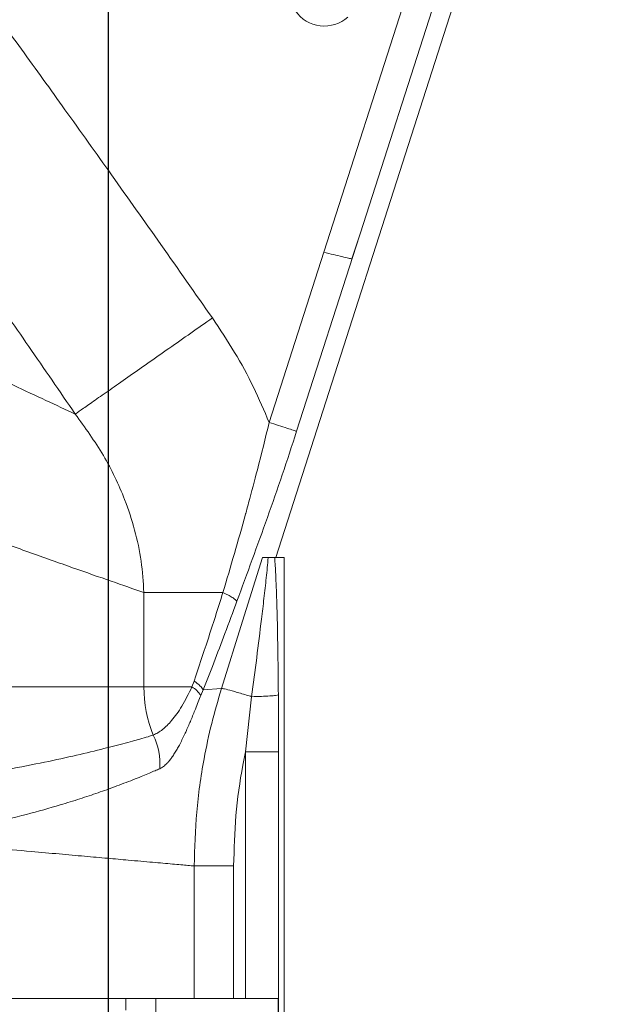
# Model space of a CAD drawing. Header units: millimetres. Extents: x -46 to 5160, y -5105 to -1541.
# Tile 7 of 104: x 946 to 1044, y -3402 to -3235. Entities that reach past the tile are written whole.
import ezdxf

# ---------------------------------------------------------------- set-up
doc = ezdxf.new("R2010")
doc.units = ezdxf.units.MM
doc.header["$LTSCALE"] = 0.3175
doc.layers.add('1轮廓实线层', color=7, linetype='Continuous', lineweight=18)
doc.layers.add('7标注层', color=4, linetype='Continuous', lineweight=13)
doc.styles.add('标准汉字', font='gbenor.shx', dxfattribs={"bigfont": 'gbcbig.shx'})
doc.dimstyles.new('M1：1.5', dxfattribs={"dimscale": 1.5, "dimtxt": 3.5, "dimasz": 2.5, "dimexe": 2, "dimexo": 0, "dimgap": 1.5, "dimtad": 1, "dimdec": 4, "dimdsep": 46, "dimtxsty": '标准汉字', "dimcen": 5, "dimdle": 5, "dimclrd": 1, "dimclre": 1, "dimclrt": 256, "dimadec": 4, "dimazin": 2, "dimtfac": 1, "dimtdec": 4, "dimtmove": 0, "dimatfit": 3, "dimfxl": 1, "dimtolj": 1, "dimarcsym": 0})
doc.dimstyles.new('M1：10', dxfattribs={"dimscale": 10, "dimtxt": 3.5, "dimasz": 2.5, "dimexe": 2, "dimexo": 0, "dimgap": 1.5, "dimtad": 1, "dimdec": 4, "dimdsep": 46, "dimtxsty": '标准汉字', "dimcen": 5, "dimdle": 5, "dimclrd": 1, "dimclre": 1, "dimclrt": 256, "dimadec": 4, "dimazin": 2, "dimtfac": 1, "dimtdec": 4, "dimtmove": 0, "dimatfit": 3, "dimfxl": 1, "dimtolj": 1, "dimarcsym": 0})

# ---------------------------------------------------------------- blocks, each defined once
blk = doc.blocks.new('*D3')
at = {"layer": '7标注层', "color": 1, "lineweight": -2, "ltscale": 12, "transparency": 16777216}
for p, q in [((2294.32, -3098.45), (2294.32, -3828.98)), ((805.65, -3585.71), (805.65, -3828.98)), ((830.65, -3808.98), (2269.32, -3808.98))]:
    blk.add_line(p, q, dxfattribs=at)
at = {"layer": '7标注层', "color": 1, "transparency": 16777216}
for points in [[(830.65, -3804.81), (830.65, -3813.14), (805.65, -3808.98)], [(2269.32, -3813.14), (2269.32, -3804.81), (2294.32, -3808.98)]]:
    blk.add_solid(points, dxfattribs=at)
at = {"layer": 'Defpoints', "color": 0, "transparency": 16777216}
for p in [(2294.32, -3098.45), (805.65, -3585.71), (2294.32, -3808.98)]:
    blk.add_point(p, dxfattribs=at)
at = {"layer": '7标注层', "transparency": 16777216, "insert": (1549.99, -3776.48), "char_height": 35, "attachment_point": 5, "style": '标准汉字'}
blk.add_mtext('\\A1;1488.7', dxfattribs=at)
blk = doc.blocks.new('*D19')
at = {"layer": '7标注层', "color": 1, "lineweight": -2, "ltscale": 12, "transparency": 16777216}
for p, q in [((960.65, -3116.07), (960.65, -3667.39)), ((805.65, -3401.07), (805.65, -3667.39)), ((830.65, -3647.39), (935.65, -3647.39))]:
    blk.add_line(p, q, dxfattribs=at)
at = {"layer": '7标注层', "color": 1, "transparency": 16777216}
for points in [[(830.65, -3643.22), (830.65, -3651.55), (805.65, -3647.39)], [(935.65, -3651.55), (935.65, -3643.22), (960.65, -3647.39)]]:
    blk.add_solid(points, dxfattribs=at)
at = {"layer": 'Defpoints', "color": 0, "transparency": 16777216}
for p in [(960.65, -3116.07), (805.65, -3401.07), (960.65, -3647.39)]:
    blk.add_point(p, dxfattribs=at)
at = {"layer": '7标注层', "transparency": 16777216, "insert": (883.15, -3614.89), "char_height": 35, "attachment_point": 5, "style": '标准汉字', "bg_fill": 3, "box_fill_scale": 1.1, "bg_fill_color": 257, "bg_fill_transparency": 0}
blk.add_mtext('\\A1;155', dxfattribs=at)

msp = doc.modelspace()

# ---------------------------------------------------------------- linework, layer by layer
at = {"layer": '1轮廓实线层', "linetype": 'Continuous', "ltscale": 12}
for p, q in [((989.20124, -3326.08092), (1039.3927, -3169.9297)), ((997.38591, -3274.13615), (1012.56025, -3226.92709)), ((1016.25199, -3231.44975), (1003.59921, -3270.81387)), ((1003.59791, -3270.81808), (1003.43645, -3271.32149)), ((1003.59826, -3270.81819), (1003.43954, -3271.32248)), ((1003.59921, -3270.81387), (1003.59791, -3270.81808)), ((1003.43954, -3271.32248), (992.74826, -3304.58425)), ((1002.16592, -3275.27425), (1003.43645, -3271.32149)), ((1003.43954, -3271.32248), (1003.43645, -3271.32149)), ((997.38591, -3274.13615), (988.0812, -3303.08412)), ((989.01531, -3326.06642), (990.65043, -3326.06642)), ((990.65043, -3419.06642), (990.65043, -3326.06642)), ((966.7456, -3348.06642), (966.7456, -3332.01377)), ((940.69669, -3348.06642), (966.7456, -3348.06642)), ((974.92896, -3348.06642), (966.7456, -3348.06642)), ((975.2756, -3347.07685), (974.92896, -3348.06642)), ((976.43232, -3349.51344), (976.81524, -3348.56238)), ((976.81503, -3348.56231), (979.96152, -3348.32651)), ((984.04164, -3359.10463), (985.09065, -3349.73194)), ((989.63773, -3349.39243), (989.66771, -3359.10463)), ((984.04164, -3359.10463), (989.66771, -3359.10463)), ((984.04164, -3401.06642), (984.04164, -3359.10463)), ((989.66771, -3359.10463), (989.66771, -3419.06642)), ((975.32528, -3401.06642), (975.32528, -3378.53664)), ((982.02733, -3378.53664), (975.32528, -3378.53664)), ((982.02733, -3378.53664), (982.02733, -3401.06642)), ((975.32528, -3401.06642), (852.90317, -3401.06642)), ((963.65043, -3403.06642), (963.65043, -3401.06642)), ((968.75202, -3401.06642), (968.75202, -3419.06642)), ((982.02733, -3401.06642), (975.32528, -3401.06642)), ((984.04164, -3401.06642), (982.02733, -3401.06642)), ((984.04164, -3401.06642), (989.62848, -3401.06642)), ((989.62848, -3419.06642), (989.62848, -3401.06642))]:
    msp.add_line(p, q, dxfattribs=at)
at = {"layer": '1轮廓实线层', "linetype": 'Continuous', "lineweight": 0, "ltscale": 12}
for points in [[(979.96153, -3348.32651), (983.55981, -3336.88787), (986.9628, -3326.06642)], [(966.7456, -3332.01377), (967.89647, -3332.01377), (969.21918, -3332.01377), (970.70493, -3332.01377), (972.34386, -3332.01377), (974.12508, -3332.01377), (976.03676, -3332.01377), (978.06621, -3332.01377), (980.19995, -3332.01376)]]:
    msp.add_lwpolyline(points, dxfattribs=at)
for centre, radius, start, end in [((997.45232, -3229.6456), 6, 215, 311.8104442), ((988.62247, -3348.09395), 21.87688, 179.9278822, 201.9924947), ((972.69745, -3351.88926), 4.42648, 32.4611745, 59.726604), ((958.68574, -3361.11206), 10.79084, 355.3824601, 26.5634427)]:
    msp.add_arc(centre, radius, start, end, dxfattribs=at)
at = {"layer": '1轮廓实线层', "linetype": 'Continuous', "ltscale": 12}
for points, knots in [([(932.08212, -3220.73779), (934.30884, -3223.7533), (938.93393, -3230.01681), (946.00705, -3239.73415), (953.50558, -3250.13164), (961.42252, -3261.21797), (969.78791, -3273.02776), (975.4863, -3281.15194), (978.40474, -3285.31276)], [0, 0, 0, 0, 34137.16995727, 70906.077405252, 109453.545796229, 150880.081419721, 194967.112394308, 241250.459127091, 241250.459127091, 241250.459127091, 241250.459127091]), ([(955.06273, -3301.65188), (952.42384, -3297.81435), (947.25709, -3290.30077), (939.64471, -3279.29391), (932.19548, -3268.57282), (924.76826, -3257.94289), (917.20518, -3247.18885), (909.6264, -3236.48435), (904.5383, -3229.37724), (902.03667, -3225.88294)], [0, 0, 0, 0, 40988.991434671, 80253.199265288, 117792.128363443, 155904.814542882, 194410.475349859, 233545.00902394, 271395.867886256, 271395.867886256, 271395.867886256, 271395.867886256]), ([(955.06273, -3301.65188), (953.43764, -3300.89943), (950.18137, -3299.3917), (944.5845, -3296.76973), (938.53875, -3293.90758), (932.03995, -3290.79357), (925.14726, -3287.44797), (917.91842, -3283.88997), (910.40191, -3280.13501), (902.62736, -3276.19046), (895.34638, -3272.43531), (888.54992, -3268.87729), (882.49289, -3265.66457), (876.22012, -3262.29573), (872.04958, -3260.01729), (869.85898, -3258.82053)], [0, 0, 0, 0, 40555.62349697, 81263.154123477, 122248.356076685, 162765.930853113, 203512.652552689, 244676.795045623, 285138.2119318, 325912.922525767, 367413.354380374, 397286.644978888, 428959.996796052, 458254.21109764, 490665.087805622, 490665.087805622, 490665.087805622, 490665.087805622]), ([(997.38591, -3274.13615), (997.94311, -3274.26883), (999.05715, -3274.5341), (1000.5417, -3274.8874), (1001.67923, -3275.15887), (1002.00751, -3275.23669), (1002.16592, -3275.27425)], [0, 0, 0, 0, 41883.477933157, 83740.458023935, 126993.887839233, 167333.476964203, 167333.476964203, 167333.476964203, 167333.476964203]), ([(966.7456, -3332.01377), (964.94562, -3331.3926), (961.32567, -3330.14336), (954.71256, -3327.83059), (947.26632, -3325.19231), (938.94253, -3322.1953), (929.81141, -3318.84871), (920.78316, -3315.47241), (912.10314, -3312.15961), (903.94116, -3308.98683), (895.4107, -3305.60441), (886.61433, -3302.03968), (877.57906, -3298.29157), (868.41643, -3294.39234), (859.06297, -3290.31258), (852.81766, -3287.48597), (849.65043, -3286.05248)], [0, 0, 0, 0, 41424.518320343, 83309.034539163, 125686.17828488, 168288.468594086, 211610.584650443, 255680.524737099, 288641.995412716, 322190.134682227, 356334.479194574, 391084.074501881, 425642.569431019, 460995.279308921, 496181.701477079, 532387.43334372, 532387.43334372, 532387.43334372, 532387.43334372]), ([(955.06273, -3301.65188), (955.4975, -3301.34755), (956.38338, -3300.72745), (958.39703, -3299.31792), (960.92067, -3297.5514), (963.93833, -3295.43908), (967.328, -3293.06634), (970.95703, -3290.52606), (974.67704, -3287.9221), (977.17756, -3286.17177), (978.40474, -3285.31276)], [0, 0, 0, 0, 37474.691748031, 76358.289799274, 116241.340739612, 156643.568689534, 197045.796150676, 236928.845668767, 275812.447718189, 313287.142314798, 313287.142314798, 313287.142314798, 313287.142314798]), ([(978.40474, -3285.31276), (979.69434, -3287.24395), (982.23381, -3291.04684), (985.47147, -3296.99409), (987.21961, -3301.07351), (988.08121, -3303.08412)], [0, 0, 0, 0, 42789.73488435, 84261.47781794, 124566.49374483, 124566.49374483, 124566.49374483, 124566.49374483]), ([(966.7456, -3332.01377), (966.62956, -3330.23075), (966.39635, -3326.64702), (965.2511, -3321.34567), (963.2491, -3315.26475), (960.01842, -3308.50827), (956.73008, -3303.95872), (955.06273, -3301.65188)], [0, 0, 0, 0, 31817.437282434, 63950.393790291, 96477.303577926, 146172.113986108, 197288.087413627, 197288.087413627, 197288.087413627, 197288.087413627]), ([(988.08121, -3303.08412), (987.41822, -3305.77412), (986.29078, -3310.34861), (984.95493, -3315.35792), (984.28377, -3317.82135), (984.1084, -3318.46084), (984.06149, -3318.6316), (984.0477, -3318.68178), (982.8157, -3323.16023), (981.50702, -3327.58969), (980.19995, -3332.01376)], [0, 0, 0, 0, 86051.266661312, 146334.729617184, 161889.260863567, 165982.898837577, 167106.299632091, 167436.973252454, 167613.593051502, 312635.29267303, 312635.29267303, 312635.29267303, 312635.29267303]), ([(992.74826, -3304.58424), (991.93934, -3307.05488), (990.32519, -3311.98494), (987.77826, -3319.26135), (985.19067, -3326.41338), (983.45086, -3331.14754), (982.58381, -3333.50684)], [0, 0, 0, 0, 42061.602638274, 83932.03098341, 125577.258696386, 166949.899819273, 166949.899819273, 166949.899819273, 166949.899819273]), ([(985.09029, -3349.73182), (985.37741, -3347.52873), (985.95212, -3343.11891), (986.64787, -3337.54031), (987.18476, -3333.00614), (987.58425, -3329.49175), (987.80156, -3327.21026), (987.91051, -3326.06642)], [0, 0, 0, 0, 54421.149060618, 108932.365583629, 138218.330729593, 167477.696033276, 196896.506367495, 196896.506367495, 196896.506367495, 196896.506367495]), ([(986.9628, -3326.06642), (987.13285, -3326.06642), (987.35039, -3326.06642), (987.81013, -3326.06642), (987.91051, -3326.06642)], [0, 0, 0, 0, 73539.425911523, 94081.631155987, 94081.631155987, 94081.631155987, 94081.631155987]), ([(987.91051, -3326.06642), (988.28075, -3326.06642), (988.79574, -3326.06642), (988.96714, -3326.06642), (989.01531, -3326.06642)], [0, 0, 0, 0, 67635.259816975, 94077.487112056, 94077.487112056, 94077.487112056, 94077.487112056]), ([(989.01531, -3326.06642), (989.07393, -3327.01587), (989.19176, -3328.9245), (989.31975, -3332.13999), (989.45737, -3336.62895), (989.57256, -3342.45255), (989.61597, -3347.07419), (989.63775, -3349.39241)], [0, 0, 0, 0, 25789.307310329, 51842.748319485, 82964.550674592, 139769.472207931, 196939.275897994, 196939.275897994, 196939.275897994, 196939.275897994]), ([(980.19995, -3332.01376), (979.34513, -3334.72498), (977.74507, -3339.79984), (976.0603, -3344.76452), (975.2756, -3347.07685)], [0, 0, 0, 0, 50238.544353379, 94036.725723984, 94036.725723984, 94036.725723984, 94036.725723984]), ([(982.58381, -3333.50684), (982.50491, -3333.41258), (982.34503, -3333.22157), (981.81122, -3332.85096), (981.10051, -3332.4421), (980.49752, -3332.1553), (980.19995, -3332.01376)], [0, 0, 0, 0, 41159.517567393, 83403.791315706, 125648.183033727, 166808.036684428, 166808.036684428, 166808.036684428, 166808.036684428]), ([(982.58333, -3333.50669), (981.90872, -3335.33428), (980.60724, -3338.86015), (978.68606, -3343.88779), (977.4214, -3347.04737), (976.81503, -3348.56231)], [0, 0, 0, 0, 44591.259019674, 86027.564113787, 124195.849628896, 124195.849628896, 124195.849628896, 124195.849628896]), ([(974.92896, -3348.06642), (974.36452, -3349.21224), (973.25394, -3351.46673), (971.51652, -3353.81128), (969.84752, -3355.50133), (968.8601, -3356.01478), (968.3375, -3356.28652)], [0, 0, 0, 0, 43494.669515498, 85579.626700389, 123746.601858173, 166656.362790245, 166656.362790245, 166656.362790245, 166656.362790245]), ([(975.2756, -3347.07685), (975.65716, -3347.34669), (976.42715, -3347.89121), (976.68512, -3348.33733), (976.81525, -3348.56238)], [0, 0, 0, 0, 46575.146907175, 93986.858727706, 93986.858727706, 93986.858727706, 93986.858727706]), ([(969.44156, -3361.98077), (969.5419, -3361.93011), (969.75192, -3361.82408), (970.06572, -3361.60833), (970.383, -3361.34808), (970.71188, -3361.03212), (971.07251, -3360.63166), (971.46414, -3360.13209), (971.87929, -3359.5315), (972.28555, -3358.87411), (972.84995, -3357.87309), (973.5431, -3356.48381), (974.2288, -3354.94353), (974.75234, -3353.70295), (975.12823, -3352.78944), (975.5491, -3351.74607), (975.98189, -3350.65687), (976.29072, -3349.8729), (976.43232, -3349.51344)], [0, 0, 0, 0, 25474.79328862, 53321.413451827, 79643.711305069, 106145.572686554, 137140.228726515, 171859.284121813, 206734.429002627, 244305.161855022, 277248.507662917, 353816.261250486, 425780.091724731, 457178.220872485, 490884.012857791, 523840.342948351, 566424.78096811, 602482.364860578, 602482.364860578, 602482.364860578, 602482.364860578]), ([(975.32528, -3378.53739), (975.40519, -3375.48011), (975.56502, -3369.36554), (976.73082, -3361.26765), (978.21411, -3354.24919), (979.37883, -3350.30346), (979.96231, -3348.32682)], [0, 0, 0, 0, 49753.612103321, 99507.401702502, 132942.654906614, 166505.811820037, 166505.811820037, 166505.811820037, 166505.811820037]), ([(985.09048, -3349.73188), (984.79299, -3349.64029), (983.77293, -3349.32622), (982.15289, -3348.85194), (980.58279, -3348.42953), (980.16913, -3348.36106), (979.96231, -3348.32682)], [0, 0, 0, 0, 20107.725354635, 68947.220352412, 117786.715350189, 166626.210347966, 166626.210347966, 166626.210347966, 166626.210347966]), ([(968.3375, -3356.28652), (968.04255, -3356.37146), (967.30893, -3356.58272), (966.13647, -3356.92065), (964.70637, -3357.31677), (963.14397, -3357.74096), (961.35416, -3358.21033), (958.59428, -3358.90895), (954.60991, -3359.85611), (949.10186, -3361.05847), (944.92698, -3361.84443), (942.78442, -3362.24778)], [0, 0, 0, 0, 15707.401883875, 39067.617803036, 59641.696829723, 85484.860264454, 112152.505113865, 139653.486586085, 203590.152628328, 271054.854346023, 342179.549113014, 342179.549113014, 342179.549113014, 342179.549113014]), ([(984.04164, -3359.10463), (983.88846, -3359.86629), (983.16914, -3363.44313), (982.25641, -3369.9171), (982.10368, -3375.66354), (982.02733, -3378.53664)], [0, 0, 0, 0, 14773.515389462, 69377.344890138, 123976.427593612, 123976.427593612, 123976.427593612, 123976.427593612]), ([(940.40268, -3371.30392), (942.55152, -3370.79731), (946.8114, -3369.79302), (951.26126, -3368.5283), (954.2035, -3367.63138), (955.83953, -3367.11282), (957.4205, -3366.59352), (958.94633, -3366.07453), (960.5258, -3365.51905), (962.13264, -3364.93324), (963.74165, -3364.32463), (965.22369, -3363.74435), (966.53264, -3363.21664), (967.65932, -3362.74669), (968.60676, -3362.35013), (969.1767, -3362.09796), (969.44156, -3361.98077)], [0, 0, 0, 0, 94657.627850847, 187650.195644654, 216539.723217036, 245267.698365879, 273835.307715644, 302243.357591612, 330492.361917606, 364820.796956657, 398161.181138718, 430516.075785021, 460868.71496244, 486625.044137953, 509782.723249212, 529888.113258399, 529888.113258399, 529888.113258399, 529888.113258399]), ([(975.32528, -3378.53664), (974.98098, -3378.50616), (973.96971, -3378.41664), (971.71963, -3378.21759), (968.3253, -3377.91704), (964.54422, -3377.58138), (960.60478, -3377.23054), (956.68276, -3376.88069), (952.35229, -3376.49371), (947.15716, -3376.02855), (940.93117, -3375.46937), (933.55869, -3374.80559), (928.12175, -3374.31411), (925.38161, -3374.06642)], [0, 0, 0, 0, 22442.482856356, 65917.174418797, 109542.273294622, 153319.203938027, 185562.23890196, 218044.826829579, 250767.492047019, 283730.747394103, 326572.288603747, 370112.777927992, 414353.187110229, 414353.187110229, 414353.187110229, 414353.187110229])]:
    msp.add_open_spline(points, degree=3, knots=knots, dxfattribs=at)
for points in [[(992.74826, -3304.58425), (992.58769, -3304.53264), (992.26656, -3304.42941), (991.15099, -3304.07084), (989.7163, -3303.60969), (988.62624, -3303.25931), (988.0812, -3303.08412)], [(985.09029, -3349.73182), (985.65933, -3349.72039), (986.79739, -3349.69753), (988.22883, -3349.61649), (989.28507, -3349.51186), (989.52019, -3349.43223), (989.63775, -3349.39241)]]:
    msp.add_open_spline(points, degree=3, dxfattribs=at)

# ---------------------------------------------------------------- dimensions: what is measured, and where the dimension line sits
at = {"layer": '7标注层', "ltscale": 12}
dim = msp.add_linear_dim(base=(2294.32158, -3808.97669), p1=(805.65043, -3585.70958), p2=(2294.32158, -3098.44644), dimstyle='M1：10', override={"dimdec": 1, "dimsah": 1, "dimtzin": 8}, dxfattribs=at)
dim.commit()
dim.dimension.update_dxf_attribs({"geometry": '*D3', "text_midpoint": (1549.986, -3776.47669)})

# ---------------------------------------------------------------- next in the draw order: dimensions: what is measured, and where the dimension line sits
dim = msp.add_linear_dim(base=(960.65043, -3647.38556), p1=(805.65043, -3401.06642), p2=(960.65043, -3116.06642), dimstyle='M1：1.5', override={"dimscale": 10, "dimsah": 1, "dimtfill": 1, "dimtzin": 8}, dxfattribs=at)
dim.commit()
dim.dimension.update_dxf_attribs({"geometry": '*D19', "text_midpoint": (883.15043, -3614.88556)})

doc.saveas('drawing.dxf')
